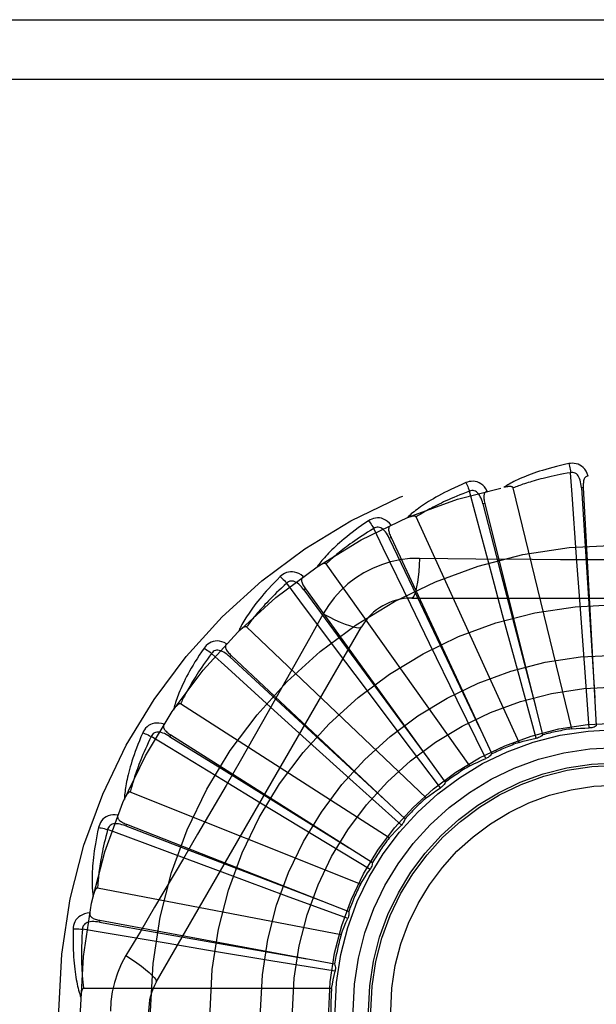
# Model space of a CAD drawing. Header units: inches. Extents: x 0 to 221, y 0 to 143.
# Tile 85 of 256: x 93.978 to 94.269, y 38.324 to 38.821. Entities that reach past the tile are written whole.
import ezdxf

# ---------------------------------------------------------------- set-up
doc = ezdxf.new("R2010")
doc.units = ezdxf.units.IN
doc.header["$LTSCALE"] = 12.1428571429
doc.header["$MEASUREMENT"] = 0
doc.linetypes.add('HIDDEN', pattern=[0.2, 0.1, -0.1])
doc.layers.add('RIGHTHAND_DOOR_ASSEMBLY', color=7, linetype='CONTINUOUS')

msp = doc.modelspace()

# ---------------------------------------------------------------- linework, layer by layer
at = {"layer": 'RIGHTHAND_DOOR_ASSEMBLY', "color": 8, "linetype": 'HIDDEN'}
for p, q in [((93.79596745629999, 38.8205901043), (94.85796745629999, 38.8205901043)), ((93.79596745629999, 38.7905901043), (94.88796745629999, 38.7905901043)), ((94.256673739, 38.4630290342), (94.22721122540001, 38.5844751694)), ((94.2625445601, 38.5846412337), (94.2615863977, 38.5845886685)), ((94.262544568, 38.5846410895), (94.2690815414, 38.4644669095)), ((94.2128783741, 38.5766668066), (94.211947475, 38.576433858)), ((94.2128784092, 38.5766666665), (94.24204036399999, 38.4599013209)), ((94.2301289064, 38.4561412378), (94.1782149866, 38.5698168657)), ((94.16561889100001, 38.5594371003), (94.16474890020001, 38.5590321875)), ((94.1656189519, 38.5594369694), (94.2163518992, 38.4503006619)), ((94.2607336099, 38.5278098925), (94.25916169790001, 38.5495067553)), ((94.2053672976, 38.4443542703), (94.1328782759, 38.5461508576)), ((94.2218555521, 38.5205197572), (94.2162058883, 38.5415270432)), ((94.12247419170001, 38.5335748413), (94.12169655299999, 38.533012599)), ((94.1224742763, 38.5335747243), (94.1929445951, 38.4360119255)), ((94.17602550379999, 38.5289234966), (94.38290940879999, 38.5289234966)), ((94.2630801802, 38.4961031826), (94.2607336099, 38.5278098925)), ((94.1850597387, 38.5060036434), (94.1755365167, 38.5255620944)), ((94.1314361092, 38.5209008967), (94.1245330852, 38.508525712)), ((94.2301602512, 38.4898301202), (94.2218555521, 38.5205197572)), ((94.04732446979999, 38.33517344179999), (94.1507664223, 38.5143401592)), ((94.1832838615, 38.4280941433), (94.0928396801, 38.5143324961)), ((94.15167606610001, 38.4847862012), (94.13862348, 38.5021889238)), ((94.199022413, 38.4774402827), (94.1850597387, 38.5060036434)), ((94.08500363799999, 38.500014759), (94.0843464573, 38.499315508)), ((94.08500374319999, 38.5000146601), (94.1726644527, 38.4175515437)), ((94.2655605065, 38.4634024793), (94.2630801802, 38.4961031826)), ((94.2387844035, 38.4581897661), (94.2301602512, 38.4898301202)), ((94.1707920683, 38.4593814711), (94.15167606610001, 38.4847862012)), ((94.21347869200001, 38.4480038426), (94.199022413, 38.4774402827)), ((94.1646767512, 38.4079485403), (94.05954629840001, 38.4755117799)), ((94.1229111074, 38.4576342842), (94.1068009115, 38.4722522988)), ((94.0545615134, 38.4599698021), (94.0540485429, 38.4591588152)), ((94.0545616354, 38.4599697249), (94.156244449, 38.3955867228)), ((94.1464895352, 38.4363063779), (94.1229111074, 38.4576342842)), ((94.1905579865, 38.4332128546), (94.1707920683, 38.4593814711)), ((94.09980450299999, 38.4255292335), (94.0812189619, 38.436834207)), ((94.1708507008, 38.414351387), (94.1464895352, 38.4363063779)), ((94.15021847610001, 38.3846455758), (94.03420144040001, 38.4310917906)), ((94.1269931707, 38.4090489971), (94.09980450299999, 38.4255292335)), ((94.0322480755, 38.4148872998), (94.0318978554, 38.4139938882)), ((94.0322482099, 38.4148872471), (94.1442780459, 38.3709113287)), ((94.1550691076, 38.3921011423), (94.1269931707, 38.4090489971)), ((94.08319138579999, 38.3896314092), (94.0628022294, 38.3972147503)), ((94.1130076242, 38.3785944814), (94.08319138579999, 38.3896314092)), ((94.1404315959, 38.3590274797), (94.0177211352, 38.3826779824)), ((94.1437835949, 38.3672663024), (94.1130076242, 38.3785944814)), ((94.0188697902, 38.3663966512), (94.0186949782, 38.3654531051)), ((94.01886993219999, 38.3663966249), (94.13719774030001, 38.3444171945)), ((94.0736721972, 38.3512382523), (94.0522163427, 38.3548258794)), ((94.1050383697, 38.3460435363), (94.0736721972, 38.3512382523)), ((94.13740205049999, 38.3407444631), (94.1050383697, 38.3460435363)), ((94.1356698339, 38.3320201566), (94.0107010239, 38.3320201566))]:
    msp.add_line(p, q, dxfattribs=at)
for points in [[(94.25521707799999, 38.5967067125), (94.2530378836, 38.5962387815), (94.2509582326, 38.5957622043), (94.2489797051, 38.5952803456), (94.2470958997, 38.5947940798), (94.2453023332, 38.594304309), (94.2435949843, 38.5938125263), (94.24196963, 38.5933196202), (94.24042250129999, 38.5928269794), (94.2389496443, 38.5923355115), (94.23754746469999, 38.5918465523), (94.2362121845, 38.5913610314), (94.23494045, 38.5908803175), (94.23372835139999, 38.5904059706), (94.2325738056, 38.5899377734), (94.2314739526, 38.5894760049), (94.2304273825, 38.5890200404), (94.2294324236, 38.5885689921), (94.228487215, 38.5881232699), (94.2275901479, 38.58768257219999), (94.2267389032, 38.5872477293), (94.2259313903, 38.5868191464), (94.2251653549, 38.5863975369), (94.22443850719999, 38.5859841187), (94.2237488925, 38.5855775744), (94.2230936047, 38.5851765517), (94.22247337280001, 38.5847820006)], [(94.26496273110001, 38.5904702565), (94.2644748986, 38.5917379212), (94.2639035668, 38.592864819), (94.26324569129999, 38.5938587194), (94.26250839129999, 38.5947099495), (94.2616941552, 38.5954184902), (94.26081462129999, 38.5959834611), (94.25987170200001, 38.59640386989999), (94.2588981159, 38.5966909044), (94.25791860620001, 38.5968448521), (94.25696063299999, 38.5968899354), (94.25606421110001, 38.596845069), (94.25521707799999, 38.5967067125)], [(94.25521707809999, 38.5967067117), (94.2553702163, 38.5961061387), (94.2555302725, 38.5954173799), (94.2556916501, 38.594663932), (94.2558523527, 38.5938550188), (94.2560102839, 38.5930001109), (94.25615970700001, 38.5921297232)], [(94.2561599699, 38.5921297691), (94.25433587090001, 38.5918195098), (94.2525876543, 38.5915063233), (94.25091697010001, 38.5911897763), (94.2493188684, 38.590871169), (94.24778993, 38.5905514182), (94.24632721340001, 38.5902312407), (94.2449275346, 38.5899114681), (94.24358820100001, 38.5895926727), (94.2423062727, 38.5892755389), (94.2410793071, 38.5889605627), (94.2399046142, 38.5886483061), (94.238779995, 38.5883392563), (94.2377030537, 38.5880339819), (94.23667169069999, 38.5877328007), (94.23568358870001, 38.5874362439), (94.2347370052, 38.5871442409), (94.2338298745, 38.5868569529), (94.2329608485, 38.5865742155), (94.2321283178, 38.5862958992), (94.2313310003, 38.5860220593), (94.23056752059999, 38.5857526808), (94.2298365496, 38.5854878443), (94.22913672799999, 38.5852275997), (94.2284667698, 38.584972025), (94.2278247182, 38.5847212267), (94.22721122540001, 38.5844751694)], [(94.2615849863, 38.5845882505), (94.2614979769, 38.5856224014), (94.261367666, 38.586596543), (94.2611908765, 38.5875128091), (94.2609660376, 38.588367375), (94.2606886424, 38.5891589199), (94.2603588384, 38.5898803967), (94.2599773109, 38.59052942), (94.2595420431, 38.5910883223), (94.25905288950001, 38.5915387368), (94.25851550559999, 38.59187994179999), (94.2579332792, 38.5921038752), (94.2573311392, 38.5922173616), (94.2567380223, 38.5922256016), (94.25615562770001, 38.59212943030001)], [(94.25916169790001, 38.5495067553), (94.25692929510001, 38.5811090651), (94.2561599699, 38.5921297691)], [(94.20339990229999, 38.5871275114), (94.2013486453, 38.5862556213), (94.1993967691, 38.5853940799), (94.1975451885, 38.5845464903), (94.1957874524, 38.5837124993), (94.19411898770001, 38.5828921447), (94.1925355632, 38.5820861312), (94.1910328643, 38.5812945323), (94.18960692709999, 38.580517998), (94.1882536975, 38.5797566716), (94.1869693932, 38.5790111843), (94.18575012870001, 38.578281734), (94.18459235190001, 38.5775690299), (94.1834919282, 38.5768738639), (94.1824468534, 38.5761956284), (94.1814542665, 38.5755340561), (94.180512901, 38.5748882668), (94.17962128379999, 38.5742570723), (94.1787775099, 38.573640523), (94.17798005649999, 38.5730380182), (94.1772264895, 38.5724499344), (94.1765146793, 38.5718762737), (94.17584227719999, 38.57131731), (94.17520680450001, 38.570773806), (94.1746065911, 38.5702440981), (94.1740390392, 38.5697263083), (94.173504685, 38.56922150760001)], [(94.2141496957, 38.5828481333), (94.21343077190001, 38.5840005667), (94.21265649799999, 38.5849989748), (94.2118224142, 38.5858504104), (94.2109373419, 38.5865467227), (94.21000372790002, 38.5870883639), (94.2090331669, 38.5874766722), (94.20802772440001, 38.587711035), (94.20701741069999, 38.58780863), (94.20602646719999, 38.5877744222), (94.20507727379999, 38.5876373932), (94.2042055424, 38.5874236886), (94.20339990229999, 38.5871275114)], [(94.2033999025, 38.5871275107), (94.2036639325, 38.5865667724), (94.2039514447, 38.5859207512), (94.20425249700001, 38.58521145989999), (94.2045633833, 38.584447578), (94.20488025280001, 38.5836380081), (94.2051916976, 38.5828116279)], [(94.2649660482, 38.5904703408), (94.2645093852, 38.59040046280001), (94.2641030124, 38.5902549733), (94.2637463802, 38.590028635), (94.26344113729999, 38.5897371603), (94.2631914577, 38.5893940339), (94.2629892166, 38.5890007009), (94.2628289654, 38.588560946), (94.26270685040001, 38.5880812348), (94.26261870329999, 38.5875678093), (94.26256002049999, 38.5870251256), (94.26252556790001, 38.5864592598), (94.26251336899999, 38.5858715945), (94.2625192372, 38.5852659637), (94.262544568, 38.5846410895)], [(94.20519194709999, 38.5828117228), (94.2034595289, 38.5821618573), (94.2018021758, 38.5815234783), (94.2002215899, 38.5808964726), (94.1987126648, 38.5802811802), (94.19727186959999, 38.5796778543), (94.19589618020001, 38.5790866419), (94.19458231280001, 38.578507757), (94.193327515, 38.5779412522), (94.1921287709, 38.5773872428), (94.1909835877, 38.5768457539), (94.18988921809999, 38.5763168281), (94.18884341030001, 38.5758005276), (94.1878437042, 38.5752969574), (94.18688797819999, 38.5748060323), (94.18597385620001, 38.5743278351), (94.1850996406, 38.5738619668), (94.1842632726, 38.573408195), (94.1834634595, 38.5729661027), (94.18269864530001, 38.5725352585), (94.18196756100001, 38.5721154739), (94.1812688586, 38.5717064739), (94.1806012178, 38.5713080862), (94.17996329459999, 38.5709201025), (94.1793538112, 38.5705423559), (94.1787708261, 38.5701745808), (94.1782149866, 38.5698168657)], [(94.2119461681, 38.5764331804), (94.2116650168, 38.5774321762), (94.2113527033, 38.5783640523), (94.2110057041, 38.5792303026), (94.2106232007, 38.5800268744), (94.2102010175, 38.5807516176), (94.2097406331, 38.5813976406), (94.2092431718, 38.5819627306), (94.20870999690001, 38.5824291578), (94.2081444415, 38.5827788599), (94.20755219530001, 38.5830121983), (94.2069381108, 38.58312189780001), (94.2063253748, 38.5831193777), (94.20574141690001, 38.5830152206), (94.2051877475, 38.5828105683)], [(94.2162058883, 38.5415270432), (94.2080330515, 38.572135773), (94.20519194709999, 38.5828117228)], [(94.2141536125, 38.5828491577), (94.2137180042, 38.5826939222), (94.2133462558, 38.5824740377), (94.213038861, 38.582184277), (94.2127943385, 38.5818403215), (94.212614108, 38.5814561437), (94.2124899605, 38.5810316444), (94.2124158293, 38.5805695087), (94.2123867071, 38.5800753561), (94.21239731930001, 38.5795545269), (94.2124424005, 38.5790105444), (94.21251566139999, 38.5784483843), (94.21261489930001, 38.5778690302), (94.21273527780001, 38.5772754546), (94.2128784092, 38.5766666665)], [(94.22721122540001, 38.5844751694), (94.2271395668, 38.5846325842), (94.22703430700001, 38.5847645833), (94.22689189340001, 38.5848694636), (94.22672298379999, 38.5849523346), (94.22653631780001, 38.5850169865), (94.226334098, 38.5850656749), (94.2261217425, 38.585101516), (94.225898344, 38.5851257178), (94.2256645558, 38.5851403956), (94.2254211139, 38.5851459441), (94.2251688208, 38.585143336), (94.22490813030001, 38.5851329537), (94.2246401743, 38.5851155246), (94.2243637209, 38.5850909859), (94.2240782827, 38.585059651), (94.2237827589, 38.5850211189), (94.2234762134, 38.5849754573), (94.2231576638, 38.5849215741), (94.22282565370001, 38.5848582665), (94.2224806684, 38.5847859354)], [(94.2615863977, 38.5845886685), (94.26361540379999, 38.5523833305), (94.268328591, 38.478648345)], [(94.211947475, 38.576433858), (94.2200347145, 38.5451945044), (94.238617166, 38.4736839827)], [(94.1543320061, 38.5679149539), (94.15248282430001, 38.5666706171), (94.15072926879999, 38.5654552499), (94.14907155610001, 38.5642725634), (94.1475034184, 38.56312099), (94.14602035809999, 38.5619997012), (94.14461808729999, 38.5609085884), (94.1432923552, 38.5598469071), (94.1420391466, 38.5588145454), (94.1408544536, 38.5578108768), (94.1397344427, 38.5568358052), (94.1386752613, 38.5558887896), (94.13767328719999, 38.5549698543), (94.13672431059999, 38.5540789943), (94.13582647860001, 38.5532152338), (94.1349770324, 38.5523777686), (94.1341748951, 38.551565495), (94.13341884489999, 38.5507769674), (94.1327070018, 38.5500118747), (94.1320379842, 38.5492693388), (94.1314093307, 38.5485492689), (94.1308189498, 38.5478512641), (94.1302644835, 38.5471751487), (94.1297433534, 38.5465212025), (94.12925423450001, 38.545887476), (94.1287949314, 38.5452716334), (94.12836576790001, 38.5446748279)], [(94.1656974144, 38.5657473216), (94.164773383, 38.5667428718), (94.16382415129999, 38.567576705), (94.1628440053, 38.5682549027), (94.1618431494, 38.5687711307), (94.1608239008, 38.5691262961), (94.1597973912, 38.5693239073), (94.1587657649, 38.5693637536), (94.1577552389, 38.5692683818), (94.1567886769, 38.569047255), (94.15588256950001, 38.5687330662), (94.15506703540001, 38.5683582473), (94.1543320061, 38.5679149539)], [(94.1543320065, 38.5679149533), (94.15469738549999, 38.5674143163), (94.1551019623, 38.5668343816), (94.1555318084, 38.5661948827), (94.15598164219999, 38.5655036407), (94.1564459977, 38.5647686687), (94.1569082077, 38.5640161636)], [(94.1782149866, 38.5698168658), (94.178114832, 38.5699578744), (94.1779864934, 38.5700675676), (94.17782680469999, 38.5701436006), (94.1776452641, 38.5701930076), (94.177449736, 38.5702211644), (94.1772419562, 38.5702307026), (94.17702665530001, 38.5702257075), (94.17680271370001, 38.5702071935), (94.1765703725, 38.5701773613), (94.1763302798, 38.5701367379), (94.17608303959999, 38.57008643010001), (94.175829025, 38.5700268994), (94.17556920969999, 38.5699590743), (94.17530239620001, 38.5698826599), (94.1750280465, 38.5697978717), (94.1747451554, 38.5697041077), (94.1744528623, 38.5696012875), (94.17415019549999, 38.5694880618), (94.1738357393, 38.569362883), (94.17350996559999, 38.5692262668)], [(94.1569084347, 38.564016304), (94.1553303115, 38.5630503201), (94.15382372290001, 38.5621098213), (94.1523903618, 38.5611950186), (94.15102514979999, 38.5603052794), (94.14972457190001, 38.5594401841), (94.14848563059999, 38.5585993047), (94.14730506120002, 38.55778223), (94.14618015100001, 38.5569884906), (94.1451079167, 38.5562176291), (94.144085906, 38.5554691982), (94.14311141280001, 38.55474272), (94.1421822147, 38.5540378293), (94.1412958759, 38.5533541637), (94.14045032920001, 38.5526912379), (94.1396432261, 38.5520486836), (94.1388729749, 38.5514257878), (94.13813759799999, 38.5508219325), (94.137435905, 38.5502364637), (94.1367664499, 38.5496686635), (94.1361280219, 38.5491181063), (94.13551934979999, 38.5485842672), (94.1349391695, 38.548066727), (94.13438620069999, 38.5475650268), (94.13385922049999, 38.5470787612), (94.1333563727, 38.5466073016), (94.1328782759, 38.5461508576)], [(94.1647477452, 38.5590312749), (94.1642826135, 38.5599590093), (94.16379958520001, 38.5608149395), (94.1632949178, 38.5615998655), (94.1627685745, 38.562309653), (94.1622168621, 38.5629414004), (94.1616425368, 38.5634886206), (94.16104712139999, 38.5639493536), (94.16043530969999, 38.5643064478), (94.159813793, 38.5645427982), (94.1591880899, 38.5646598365), (94.158564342, 38.5646513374), (94.1579631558, 38.5645329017), (94.1574094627, 38.5643201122), (94.15690452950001, 38.5640143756)], [(94.1755365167, 38.5255620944), (94.1617186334, 38.5540709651), (94.1569084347, 38.564016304)], [(94.1657004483, 38.5657486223), (94.16530247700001, 38.5655140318), (94.16497929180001, 38.5652279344), (94.1647323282, 38.5648852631), (94.1645572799, 38.5645012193), (94.1644530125, 38.5640898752), (94.1644114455, 38.5636495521), (94.16442611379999, 38.5631817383), (94.1644910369, 38.5626910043), (94.1646000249, 38.5621815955), (94.1647472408, 38.5616559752), (94.16492556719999, 38.5611178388), (94.16513265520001, 38.5605677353), (94.1653631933, 38.5600076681), (94.1656189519, 38.5594369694)], [(94.16474890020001, 38.5590321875), (94.1786020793, 38.52988789), (94.21038217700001, 38.4631864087)], [(94.180008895, 38.5489444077), (94.1750746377, 38.548794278), (94.1702072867, 38.5482101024), (94.1654218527, 38.5471943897), (94.1607514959, 38.5457559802), (94.1562203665, 38.5439023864), (94.151871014, 38.5416495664), (94.1477425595, 38.539011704), (94.14386589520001, 38.5360149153), (94.14027441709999, 38.5326880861), (94.13699030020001, 38.5290466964), (94.1340412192, 38.5251134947), (94.1314361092, 38.5209008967)], [(94.180008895, 38.5489444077), (94.1798133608, 38.5455590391), (94.17955946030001, 38.5423751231), (94.179256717, 38.5394922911), (94.17890639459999, 38.5368928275), (94.17850857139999, 38.5345818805), (94.178068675, 38.5326196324), (94.1775928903, 38.5310379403), (94.1770883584, 38.5298752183), (94.1765607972, 38.5291631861), (94.17602550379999, 38.5289234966)], [(94.2368076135, 38.5482925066), (94.20838781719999, 38.5485712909), (94.1942284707, 38.5487349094), (94.180008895, 38.5489444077)], [(94.36475728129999, 38.5487350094), (94.3364259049, 38.5484278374), (94.3222150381, 38.5482981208), (94.3079855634, 38.5482055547), (94.2937559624, 38.5481383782), (94.27951724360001, 38.5481215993), (94.265277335, 38.5481353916), (94.25104278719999, 38.5482009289), (94.2368076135, 38.5482925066)], [(94.12135707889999, 38.5397858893), (94.1202613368, 38.5405885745), (94.119171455, 38.541227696), (94.1180806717, 38.5417081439), (94.1170002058, 38.5420256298), (94.1159321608, 38.5421814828), (94.1148868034, 38.5421812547), (94.11386627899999, 38.5420251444), (94.11289206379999, 38.5417402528), (94.1119848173, 38.5413401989), (94.1111545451, 38.540860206), (94.1104246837, 38.5403378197), (94.10978683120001, 38.5397634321)], [(94.1328782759, 38.5461508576), (94.1327532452, 38.5462703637), (94.13260646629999, 38.5463537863), (94.132435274, 38.546398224), (94.13224766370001, 38.5464123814), (94.13205034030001, 38.54640302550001), (94.13184451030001, 38.5463730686), (94.1316340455, 38.5463274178), (94.13141765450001, 38.5462668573), (94.13119515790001, 38.5461935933), (94.130967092, 38.5461082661), (94.1307338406, 38.546012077), (94.1304956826, 38.5459055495), (94.1302533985, 38.54578977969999), (94.1300058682, 38.5456642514), (94.1297525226, 38.5455290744), (94.12949248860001, 38.5453834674), (94.129220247, 38.5452240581), (94.1289491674, 38.5450587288), (94.12869222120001, 38.5448950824), (94.12844508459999, 38.5447305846)], [(94.10978683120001, 38.5397634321), (94.1082065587, 38.5381916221), (94.10671470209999, 38.5366663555), (94.1053107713, 38.5351913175), (94.1039889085, 38.5337637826), (94.1027448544, 38.5323820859), (94.1015744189, 38.5310453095), (94.100473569, 38.5297519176), (94.0994383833, 38.5285010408), (94.09846504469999, 38.5272913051), (94.0975498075, 38.526121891), (94.0966889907, 38.52499153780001), (94.09587903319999, 38.523899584), (94.0951158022, 38.522845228), (94.094397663, 38.5218271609), (94.09372205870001, 38.520844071), (94.0930881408, 38.5198946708), (94.0924949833, 38.5189773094), (94.0919407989, 38.5180913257), (94.09142439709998, 38.5172355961), (94.0909433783, 38.5164095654), (94.0904957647, 38.5156124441), (94.09007927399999, 38.5148436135), (94.0896913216, 38.5141028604), (94.0893309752, 38.5133880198), (94.08899652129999, 38.5126963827), (94.0886880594, 38.5120291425)], [(94.1097868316, 38.5397634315), (94.110240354, 38.5393409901), (94.11074737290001, 38.5388481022), (94.11129047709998, 38.5383015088), (94.1118630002, 38.5377078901), (94.11245805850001, 38.5370740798), (94.1130543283, 38.5364226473)], [(94.1216955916, 38.5330114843), (94.12106329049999, 38.5338344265), (94.1204270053, 38.5345834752), (94.11978290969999, 38.5352587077), (94.11913174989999, 38.5358560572), (94.11847044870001, 38.5363719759), (94.11780294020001, 38.5368006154), (94.1171310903, 38.5371403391), (94.1164627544, 38.5373751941), (94.11580773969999, 38.5374896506), (94.1151711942, 38.5374861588), (94.1145603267, 38.5373597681), (94.1139924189, 38.5371296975), (94.1134890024, 38.5368159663), (94.113051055, 38.5364201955)], [(94.12136024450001, 38.5397882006), (94.12101359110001, 38.5394822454), (94.1207502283, 38.5391399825), (94.12057255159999, 38.5387567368), (94.12047337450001, 38.5383465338), (94.12044883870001, 38.5379228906), (94.12049135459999, 38.537482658), (94.1205942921, 38.5370260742), (94.1207509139, 38.5365564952), (94.1209543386, 38.5360769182), (94.1211983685, 38.5355886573), (94.1214753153, 38.5350939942), (94.12178276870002, 38.5345930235), (94.1221151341, 38.534086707), (94.1224742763, 38.5335747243)], [(94.11305452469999, 38.5364228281), (94.1116877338, 38.535175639), (94.1103863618, 38.5339670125), (94.10915203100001, 38.5327974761), (94.1079798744, 38.53166544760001), (94.10686652, 38.5305698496), (94.10580910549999, 38.5295096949), (94.10480450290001, 38.5284839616), (94.1038501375, 38.5274916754), (94.1029431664, 38.5265318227), (94.1020812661, 38.5256035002), (94.10126187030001, 38.5247057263), (94.10048286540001, 38.523837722), (94.09974192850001, 38.5229986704), (94.09903712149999, 38.5221877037), (94.09836620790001, 38.521404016), (94.09772776, 38.5206466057), (94.0971199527, 38.5199144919), (94.09654174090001, 38.519206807), (94.09599184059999, 38.51852257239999), (94.0954691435, 38.5178611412), (94.0949725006, 38.5172217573), (94.09450075, 38.51660377), (94.09405272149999, 38.5160064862), (94.0936272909, 38.5154292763), (94.0932227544, 38.514871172), (94.0928396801, 38.5143324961)], [(94.13862348, 38.5021889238), (94.11965996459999, 38.5275675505), (94.11305452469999, 38.5364228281)], [(94.12169655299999, 38.533012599), (94.1408149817, 38.5070167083), (94.18464410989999, 38.4475350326)], [(94.1314343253, 38.5209018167), (94.1344650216, 38.5193778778), (94.13734999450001, 38.5180054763), (94.139998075, 38.5168261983), (94.1424243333, 38.5158299), (94.1446245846, 38.5150189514), (94.14654389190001, 38.5144187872), (94.1481516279, 38.5140399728), (94.1494107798, 38.513895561), (94.1502910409, 38.5139963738), (94.150766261, 38.51433988)], [(94.0928396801, 38.5143324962), (94.0926942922, 38.5144261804), (94.09253437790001, 38.5144803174), (94.0923578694, 38.5144915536), (94.0921709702, 38.5144699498), (94.0919789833, 38.5144234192), (94.0917825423, 38.5143550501), (94.0915845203, 38.5142703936), (94.09138350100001, 38.5141699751), (94.09117889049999, 38.5140559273), (94.0909710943, 38.5139289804), (94.0907602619, 38.5137903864), (94.0905465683, 38.5136407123), (94.09033057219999, 38.513481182), (94.09011127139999, 38.5133110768), (94.0898880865, 38.5131303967), (94.08966030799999, 38.5129382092), (94.08942698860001, 38.5127339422), (94.0891882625, 38.5125165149), (94.0889439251, 38.5122844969), (94.08869404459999, 38.5120383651)], [(94.1245330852, 38.508525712), (94.1106334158, 38.4838364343), (94.1036403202, 38.4714646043), (94.09660574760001, 38.4590952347), (94.0895491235, 38.4467384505), (94.0824442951, 38.4343989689), (94.07531239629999, 38.42207374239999), (94.06813836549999, 38.4097790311), (94.06094147, 38.3974967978)], [(94.08273126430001, 38.5059021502), (94.0815034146, 38.5064829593), (94.0803122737, 38.5069042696), (94.07915027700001, 38.507169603), (94.0780292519, 38.507276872), (94.0769510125, 38.5072277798), (94.0759245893, 38.5070297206), (94.07495205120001, 38.5066832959), (94.0740493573, 38.5062191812), (94.0732342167, 38.5056546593), (94.0725097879, 38.5050262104), (94.0718919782, 38.5043751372), (94.07137435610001, 38.503690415)], [(94.07137435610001, 38.503690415), (94.0701201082, 38.5018479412), (94.06894387, 38.5000679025), (94.06784446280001, 38.4983538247), (94.06681665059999, 38.496701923), (94.06585656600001, 38.4951097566), (94.0649602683, 38.493575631), (94.0641240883, 38.4920972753), (94.0633443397, 38.4906730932), (94.0626175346, 38.4893010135), (94.06194015, 38.4879795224), (94.06130881, 38.4867066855), (94.0607201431, 38.4854811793), (94.06017024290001, 38.4843014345), (94.0596577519, 38.4831658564), (94.0591804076, 38.4820726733), (94.0587376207, 38.4810204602), (94.05832879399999, 38.480007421), (94.05795229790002, 38.4790325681), (94.05760717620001, 38.4780945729), (94.0572911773, 38.4771924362), (94.0570025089, 38.4763250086), (94.0567390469, 38.4754912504), (94.0564982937, 38.4746904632), (94.0562797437, 38.4739203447), (94.056082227, 38.4731779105), (94.0559056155, 38.4724643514)], [(94.0713743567, 38.5036904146), (94.0718996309, 38.5033614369), (94.0724907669, 38.5029734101), (94.0731275, 38.5025394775), (94.07380202, 38.502064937), (94.0745062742, 38.501555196), (94.075215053, 38.5010283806)], [(94.08434572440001, 38.4993142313), (94.0835691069, 38.5000026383), (94.0828025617, 38.500617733), (94.08204231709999, 38.5011588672), (94.08128987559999, 38.5016221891), (94.0805428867, 38.5020036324), (94.07980632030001, 38.5022981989), (94.0790823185, 38.502504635), (94.0783816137, 38.50260876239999), (94.0777167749, 38.5025971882), (94.07709239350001, 38.5024732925), (94.0765164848, 38.5022335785), (94.07600238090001, 38.5019001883), (94.0755674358, 38.5014968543), (94.07521230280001, 38.5010253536)], [(94.08273382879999, 38.5059048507), (94.0824514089, 38.505538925), (94.08225761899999, 38.5051530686), (94.08215568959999, 38.5047431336), (94.08213592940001, 38.5043215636), (94.0821920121, 38.5039009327), (94.0823170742, 38.503476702), (94.0825045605, 38.5030478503), (94.08274722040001, 38.502616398), (94.0830377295, 38.502183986), (94.0833697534, 38.5017507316), (94.083735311, 38.5013174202), (94.0841320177, 38.5008836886), (94.0845541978, 38.5004494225), (94.08500374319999, 38.5000146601)], [(94.0752152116, 38.5010285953), (94.0741091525, 38.4995452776), (94.07306003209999, 38.4981122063), (94.0720693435, 38.4967302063), (94.0711326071, 38.4953968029), (94.0702467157, 38.4941103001), (94.0694090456, 38.4928691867), (94.06861671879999, 38.4916718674), (94.0678673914, 38.4905168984), (94.0671584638, 38.489402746), (94.0664878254, 38.4883280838), (94.0658531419, 38.4872914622), (94.0652524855, 38.4862917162), (94.0646837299, 38.4853276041), (94.06414513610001, 38.4843979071), (94.0636346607, 38.4835014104), (94.06315109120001, 38.4826368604), (94.0626928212, 38.4818029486), (94.06225898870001, 38.4809986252), (94.06184851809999, 38.4802226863), (94.06146044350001, 38.4794742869), (94.06109377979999, 38.4787524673), (94.0607475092, 38.4780563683), (94.06042061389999, 38.4773850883), (94.060112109, 38.476737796), (94.059820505, 38.4761132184), (94.05954629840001, 38.4755117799)], [(94.1068009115, 38.4722522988), (94.08337715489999, 38.4935834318), (94.0752152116, 38.5010285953)], [(94.0843464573, 38.499315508), (94.10803914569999, 38.4774075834), (94.16233320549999, 38.4272955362)], [(94.05954629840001, 38.4755117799), (94.05938580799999, 38.4755762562), (94.0592185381, 38.475599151), (94.05904309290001, 38.4755767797), (94.0588636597, 38.4755201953), (94.0586839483, 38.4754381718), (94.0585039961, 38.4753338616), (94.058325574, 38.475213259), (94.0581471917, 38.4750766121), (94.05796786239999, 38.4749259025), (94.05778784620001, 38.474761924), (94.057607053, 38.47458593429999), (94.05742554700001, 38.4743985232), (94.0572436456, 38.4742009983), (94.05706050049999, 38.4739924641), (94.0568755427, 38.4737728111), (94.05668825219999, 38.4735409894), (94.05649469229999, 38.4732917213), (94.0563045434, 38.4730375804), (94.05612721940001, 38.4727907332), (94.05595958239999, 38.4725471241)], [(94.0512160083, 38.465320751), (94.04990042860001, 38.465658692), (94.0486510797, 38.4658469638), (94.04745986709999, 38.46588759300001), (94.0463387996, 38.4657807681), (94.04528933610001, 38.4655285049), (94.0443189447, 38.465139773), (94.04342954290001, 38.4646155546), (94.0426309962, 38.4639889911), (94.0419374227, 38.4632804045), (94.04134502, 38.4625262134), (94.04086159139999, 38.4617699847), (94.04048290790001, 38.4609996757)], [(94.0512178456, 38.4653234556), (94.0510098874, 38.4649109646), (94.050892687, 38.4644955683), (94.0508701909, 38.4640737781), (94.0509305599, 38.4636560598), (94.05106523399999, 38.4632536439), (94.05126832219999, 38.4628607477), (94.0515335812, 38.462475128), (94.0518535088, 38.4620973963), (94.0522206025, 38.4617277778), (94.05262862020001, 38.4613651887), (94.05306957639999, 38.4610088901), (94.0535411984, 38.4606580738), (94.0540379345, 38.4603115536), (94.0545616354, 38.4599697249)], [(94.256673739, 38.4630290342), (94.25889711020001, 38.4631730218), (94.2611193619, 38.4632832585), (94.26334049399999, 38.4633597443), (94.2655605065, 38.4634024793)], [(94.2690815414, 38.4644669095), (94.2685454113, 38.4641529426), (94.2679843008, 38.4638925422), (94.26739247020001, 38.4636840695), (94.2667848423, 38.4635311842), (94.26617618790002, 38.4634377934), (94.2655605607, 38.4634024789)], [(94.04048290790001, 38.4609996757), (94.03960001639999, 38.4589531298), (94.03878190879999, 38.4569826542), (94.03802676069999, 38.4550914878), (94.0373301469, 38.4532749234), (94.0366887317, 38.4515298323), (94.03609896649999, 38.449853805), (94.03555767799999, 38.4482439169), (94.03506154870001, 38.4466979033), (94.0346075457, 38.4452130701), (94.0341924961, 38.4437872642), (94.03381345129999, 38.4424179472), (94.0334673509, 38.4411031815), (94.0331506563, 38.439840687), (94.03286233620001, 38.4386286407), (94.03260050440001, 38.43746487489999), (94.0323648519, 38.4363478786), (94.03215513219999, 38.4352757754), (94.03196993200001, 38.434247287), (94.0318085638, 38.4332609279), (94.0316690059, 38.4323152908), (94.0315497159, 38.43140890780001), (94.03144880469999, 38.4305403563), (94.0313639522, 38.4297084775), (94.03129509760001, 38.4289109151), (94.03124165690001, 38.4281445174), (94.0312032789, 38.4274104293)], [(94.0447581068, 38.4591128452), (94.04395275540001, 38.45744701), (94.0431938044, 38.4558412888), (94.0424825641, 38.4542967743), (94.041815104, 38.4528101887), (94.041188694, 38.4513792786), (94.040601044, 38.4500020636), (94.0400496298, 38.4486764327), (94.0395324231, 38.4474005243), (94.03904716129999, 38.4461723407), (94.0385920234, 38.4449901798), (94.0381649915, 38.4438521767), (94.03776439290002, 38.4427568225), (94.03738837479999, 38.4417024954), (94.0370354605, 38.4406876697), (94.0367038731, 38.4397107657), (94.03639265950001, 38.4387703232), (94.0361004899, 38.437864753), (94.0358267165, 38.4369928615), (94.035570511, 38.4361532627), (94.0353310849, 38.4353449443), (94.0351076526, 38.4345667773), (94.03489937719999, 38.4338177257), (94.0347054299, 38.4330967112), (94.0345250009, 38.4324027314), (94.0343568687, 38.4317342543), (94.03420144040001, 38.4310917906)], [(94.04048290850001, 38.4609996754), (94.0410609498, 38.4607760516), (94.0417148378, 38.4605069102), (94.04242218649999, 38.4602013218), (94.0431743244, 38.4598630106), (94.04396232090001, 38.4594957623), (94.0447579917, 38.4591126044)], [(94.0540480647, 38.4591574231), (94.0531551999, 38.4596864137), (94.0522860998, 38.4601453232), (94.0514371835, 38.4605328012), (94.0506106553, 38.4608453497), (94.0498049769, 38.4610785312), (94.0490259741, 38.4612283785), (94.04827598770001, 38.4612940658), (94.0475682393, 38.4612637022), (94.0469176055, 38.4611265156), (94.04632795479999, 38.4608866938), (94.04580781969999, 38.4605423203), (94.0453661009, 38.4601176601), (94.0450153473, 38.4596393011), (94.0447558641, 38.4591091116)], [(94.0812189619, 38.436834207), (94.0541815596, 38.4533468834), (94.0447581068, 38.4591128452)], [(94.0540485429, 38.4591588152), (94.08145917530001, 38.4421306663), (94.14425583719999, 38.403199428)], [(94.2301289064, 38.4561412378), (94.2322848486, 38.4567033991), (94.23444607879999, 38.4572322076), (94.23661259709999, 38.4577276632), (94.2387844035, 38.4581897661)], [(94.24204036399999, 38.4599013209), (94.24157334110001, 38.4594915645), (94.2410716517, 38.459129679), (94.2405299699, 38.458812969), (94.23996225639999, 38.4585478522), (94.23938227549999, 38.4583409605), (94.2387844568, 38.458189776)], [(94.2053672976, 38.4443542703), (94.20737788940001, 38.4453142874), (94.2093999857, 38.4462425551), (94.2114335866, 38.4471390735), (94.21347869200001, 38.4480038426)], [(94.2163518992, 38.4503006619), (94.21597086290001, 38.4498099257), (94.215546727, 38.4493596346), (94.2150747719, 38.448946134), (94.21456749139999, 38.4485783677), (94.21403714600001, 38.4482654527), (94.2134787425, 38.4480038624)], [(94.1832838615, 38.4280941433), (94.1850764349, 38.4294173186), (94.1868863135, 38.4307114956), (94.1887134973, 38.4319766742), (94.1905579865, 38.4332128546)], [(94.1929445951, 38.4360119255), (94.19266331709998, 38.4354579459), (94.1923320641, 38.4349355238), (94.1919468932, 38.4344401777), (94.19151838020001, 38.4339830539), (94.1910568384, 38.4335754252), (94.19055803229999, 38.4332128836)], [(94.03420144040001, 38.4310917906), (94.034031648, 38.4311247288), (94.03386306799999, 38.4311155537), (94.0336950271, 38.4310603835), (94.03352954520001, 38.4309708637), (94.03336860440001, 38.4308563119), (94.033211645, 38.4307198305), (94.0330592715, 38.4305676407), (94.0329099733, 38.4303997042), (94.0327624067, 38.4302177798), (94.0326166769, 38.4300226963), (94.03247245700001, 38.4298156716), (94.0323296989, 38.4295972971), (94.0321884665, 38.4293689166), (94.03204809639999, 38.4291294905), (94.0319080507, 38.4288788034), (94.0317680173, 38.428615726), (94.0316274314, 38.4283396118), (94.0314865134, 38.428048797), (94.0313452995, 38.4277411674), (94.0312037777, 38.4274174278)], [(94.0279503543, 38.4195084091), (94.0265945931, 38.419591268), (94.0253321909, 38.4195396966), (94.0241548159, 38.4193541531), (94.0230742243, 38.41903709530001), (94.0220914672, 38.4185907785), (94.0212121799, 38.4180254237), (94.0204380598, 38.4173423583), (94.01977252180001, 38.4165759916), (94.019225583, 38.4157489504), (94.0187866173, 38.4148962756), (94.01845504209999, 38.4140622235), (94.01822898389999, 38.4132341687)], [(94.0279517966, 38.4195122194), (94.0278255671, 38.419067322), (94.02778904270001, 38.4186369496), (94.02784676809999, 38.4182184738), (94.0279851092, 38.4178197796), (94.02819350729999, 38.4174501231), (94.0284672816, 38.4171027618), (94.0288007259, 38.4167743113), (94.0291863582, 38.4164639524), (94.0296167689, 38.4161704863), (94.0300860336, 38.4158916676), (94.0305864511, 38.4156252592), (94.0311159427, 38.4153700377), (94.0316692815, 38.4151237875), (94.0322482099, 38.4148872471)], [(94.01822898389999, 38.4132341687), (94.0177493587, 38.4110575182), (94.01731895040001, 38.4089678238), (94.0169353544, 38.4069679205), (94.0165951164, 38.4050523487), (94.0162955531, 38.4032174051), (94.0160336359, 38.401460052), (94.0158068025, 38.3997768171), (94.01561222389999, 38.398164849), (94.0154474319, 38.396620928), (94.0153097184, 38.3951423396), (94.01519666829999, 38.3937260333), (94.01510564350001, 38.3923695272), (94.01503360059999, 38.3910699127), (94.01497987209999, 38.3898252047), (94.0149430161, 38.3886329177), (94.014923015, 38.38749150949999), (94.0149199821, 38.3863990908), (94.0149327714, 38.3853541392), (94.014960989, 38.3843550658), (94.0150029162, 38.3834001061), (94.0150573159, 38.3824875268), (94.01512260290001, 38.3816155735), (94.01519671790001, 38.3807826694), (94.0152800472, 38.37998648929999), (94.0153726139, 38.3792238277), (94.0154738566, 38.3784957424)], [(94.01822898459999, 38.4132341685), (94.01883890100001, 38.4131239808), (94.0195319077, 38.4129834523), (94.0202843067, 38.412817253), (94.0210868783, 38.4126273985), (94.02193013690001, 38.4124159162), (94.022783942, 38.4121902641)], [(94.0318976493, 38.4139924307), (94.0309208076, 38.4143428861), (94.0299805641, 38.4146290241), (94.02907365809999, 38.4148488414), (94.0282029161, 38.4149993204), (94.0273676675, 38.4150758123), (94.0265743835, 38.4150755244), (94.02582551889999, 38.4149980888), (94.02513630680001, 38.4148343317), (94.0245233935, 38.4145764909), (94.0239897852, 38.4142294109), (94.02354422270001, 38.4137928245), (94.02319085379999, 38.4132922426), (94.0229369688, 38.4127561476), (94.0227825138, 38.4121864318)], [(94.0318978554, 38.4139938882), (94.0620357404, 38.4024609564), (94.13106537, 38.3761176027)], [(94.1646767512, 38.4079485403), (94.16618651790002, 38.4095870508), (94.167718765, 38.4112003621), (94.1692734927, 38.4127884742), (94.1708507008, 38.414351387)], [(94.1726644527, 38.4175515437), (94.1724909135, 38.4169501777), (94.17226486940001, 38.416374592), (94.17198474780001, 38.4158220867), (94.171654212, 38.415298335), (94.1712767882, 38.4148090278), (94.17085074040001, 38.4143514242)], [(94.0227840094, 38.4121905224), (94.0223084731, 38.4104023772), (94.02186712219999, 38.4086820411), (94.0214610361, 38.4070308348), (94.02108697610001, 38.4054447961), (94.02074268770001, 38.4039211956), (94.0204262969, 38.4024576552), (94.0201357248, 38.4010516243), (94.01986933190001, 38.3997008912), (94.01962527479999, 38.3984030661), (94.01940208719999, 38.397156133), (94.0191981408, 38.3959578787), (94.01901207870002, 38.3948065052), (94.0188423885, 38.3937000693), (94.01868790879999, 38.3926367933), (94.01854719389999, 38.39161479), (94.0184195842, 38.3906324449), (94.0183040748, 38.3896879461), (94.0182002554, 38.3887799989), (94.018107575, 38.3879070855), (94.0180254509, 38.3870680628), (94.01795332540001, 38.3862616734), (94.01789057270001, 38.3854867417), (94.0178365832, 38.3847420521), (94.0177907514, 38.3840264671), (94.01775216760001, 38.383338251), (94.0177211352, 38.3826779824)], [(94.0628022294, 38.3972147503), (94.0331283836, 38.4083121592), (94.0227840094, 38.4121905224)], [(94.06094147, 38.3974967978), (94.0464901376, 38.3730239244), (94.0392687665, 38.3608433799), (94.03197754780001, 38.3486336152)], [(94.156244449, 38.3955867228), (94.1561892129, 38.3949678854), (94.1560758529, 38.3943597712), (94.1559023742, 38.3937567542), (94.15567445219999, 38.393173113), (94.1553974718, 38.3926231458), (94.1550691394, 38.3921011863)], [(94.15021847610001, 38.3846455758), (94.1513908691, 38.3865402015), (94.15259010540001, 38.3884143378), (94.1538161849, 38.3902679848), (94.1550691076, 38.3921011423)], [(94.0177211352, 38.3826779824), (94.0175481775, 38.382678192), (94.0173843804, 38.3826372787), (94.01722981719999, 38.3825513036), (94.0170842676, 38.3824320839), (94.0169479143, 38.3822891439), (94.01681962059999, 38.3821254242), (94.0166988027, 38.38194714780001), (94.0165839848, 38.3817539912), (94.0164735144, 38.3815474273), (94.0163673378, 38.3813282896), (94.0162649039, 38.3810977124), (94.0161660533, 38.380856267), (94.0160705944, 38.3806052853), (94.01597807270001, 38.3803436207), (94.0158880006, 38.38007096), (94.0158002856, 38.3797861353), (94.0157144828, 38.3794883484), (94.0156311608, 38.3791761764), (94.01555079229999, 38.3788477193), (94.0154732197, 38.3785036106)], [(94.01377518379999, 38.3701209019), (94.01242824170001, 38.369945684), (94.01119841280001, 38.3696561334), (94.01007742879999, 38.3692511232), (94.0090763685, 38.3687352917), (94.00819583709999, 38.3681110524), (94.00743943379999, 38.3673895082), (94.00680857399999, 38.3665722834), (94.0063000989, 38.3656938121), (94.0059195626, 38.3647782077), (94.00564989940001, 38.3638578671), (94.0054821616, 38.3629761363), (94.0054168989, 38.3621202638)], [(94.0137758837, 38.3701241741), (94.01373612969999, 38.3696638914), (94.01378171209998, 38.3692346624), (94.01391759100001, 38.36883472), (94.0141288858, 38.3684693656), (94.0144034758, 38.3681458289), (94.0147380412, 38.3678565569), (94.0151276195, 38.3675971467), (94.0155650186, 38.3673653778), (94.01604319, 38.3671586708), (94.0165567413, 38.3669736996), (94.0170985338, 38.36680681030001), (94.0176667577, 38.3666564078), (94.0182567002, 38.3665193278), (94.01886993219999, 38.3663966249)], [(94.1442780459, 38.3709113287), (94.14434092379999, 38.370293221), (94.14434469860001, 38.3696746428), (94.1442884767, 38.369049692), (94.1441751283, 38.3684334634), (94.14400723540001, 38.3678410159), (94.14378361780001, 38.3672663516)], [(94.0186950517, 38.365451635), (94.0176695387, 38.3656108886), (94.01669213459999, 38.3657139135), (94.0157600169, 38.3657581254), (94.01487653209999, 38.3657410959), (94.01404190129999, 38.3656581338), (94.0132630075, 38.3655077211), (94.0125423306, 38.3652899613), (94.0118965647, 38.3649987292), (94.0113435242, 38.3646295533), (94.0108852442, 38.3641877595), (94.0105303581, 38.3636747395), (94.0102781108, 38.3631163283), (94.01013027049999, 38.3625418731), (94.0100864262, 38.3619532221)], [(94.0186949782, 38.3654531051), (94.0504708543, 38.3598322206), (94.12323854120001, 38.3470288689)], [(94.1404315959, 38.3590274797), (94.141224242, 38.3611097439), (94.1420471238, 38.3631769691), (94.1429002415, 38.3652291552), (94.1437835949, 38.3672663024)], [(94.0054168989, 38.3621202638), (94.005360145, 38.3598190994), (94.00533722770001, 38.3576159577), (94.0053451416, 38.3555139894), (94.0053810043, 38.353504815), (94.00544251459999, 38.3515807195), (94.00552705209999, 38.349742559), (94.0056322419, 38.3479901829), (94.00575584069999, 38.3463186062), (94.00589585, 38.3447240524), (94.0060503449, 38.3432025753), (94.0062174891, 38.3417501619), (94.00639604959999, 38.3403631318), (94.0065845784, 38.3390375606), (94.00678282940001, 38.3377701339), (94.00699047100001, 38.3365574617), (94.0072072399, 38.3353958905), (94.0074330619, 38.3342819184), (94.00766783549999, 38.3332117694), (94.0079115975, 38.332181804), (94.0081645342, 38.331188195), (94.0084262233, 38.3302271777), (94.0086991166, 38.3292950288), (94.0089862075, 38.3283862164), (94.00928621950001, 38.3275026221)], [(94.0054168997, 38.3621202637), (94.00603664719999, 38.3621274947), (94.00674372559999, 38.3621206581), (94.0075139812, 38.3620998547), (94.00833797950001, 38.3620653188), (94.0092060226, 38.362017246), (94.0100871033, 38.3619572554)], [(94.01008712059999, 38.3619575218), (94.00995858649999, 38.3601116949), (94.009850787, 38.3583389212), (94.0097645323, 38.3566407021), (94.0096973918, 38.3550125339), (94.00964766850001, 38.3534513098), (94.00961397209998, 38.3519543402), (94.0095947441, 38.3505187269), (94.0095887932, 38.3491419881), (94.0095947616, 38.3478214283), (94.00961159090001, 38.3465547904), (94.00963810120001, 38.345339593), (94.00967330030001, 38.3441738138), (94.009716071, 38.3430552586), (94.0097656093, 38.3419819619), (94.0098208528, 38.3409517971), (94.0098814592, 38.3399630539), (94.0099467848, 38.3390137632), (94.0100166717, 38.3381025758), (94.0100908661, 38.33722789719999), (94.0101690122, 38.3363884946), (94.0102508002, 38.3355830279), (94.0103358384, 38.3348102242), (94.01042375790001, 38.3340687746), (94.0105141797, 38.3333574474), (94.010606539, 38.3326743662), (94.0107010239, 38.3320201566)], [(94.0522163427, 38.3548258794), (94.02097854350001, 38.3601069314), (94.01008712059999, 38.3619575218)], [(94.03197754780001, 38.3486336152), (94.0296341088, 38.34427543), (94.0277024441, 38.3397539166), (94.026188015, 38.3350776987), (94.0251003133, 38.3302973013), (94.02444585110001, 38.3254644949), (94.0242257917, 38.3205901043)], [(94.03197754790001, 38.3486336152), (94.0348115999, 38.3467715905), (94.0374419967, 38.3449597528), (94.0397872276, 38.34325615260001), (94.04186327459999, 38.34165303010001), (94.043665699, 38.3401530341), (94.0451451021, 38.3387909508), (94.04627700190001, 38.3375880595), (94.0470316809, 38.3365697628), (94.04738453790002, 38.3357568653), (94.04732446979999, 38.33517344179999)], [(94.13719774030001, 38.3444171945), (94.13737645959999, 38.3438221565), (94.1374972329, 38.3432154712), (94.1375602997, 38.342591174), (94.1375656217, 38.3419646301), (94.1375128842, 38.341351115), (94.1374020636, 38.3407445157)], [(94.1356698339, 38.3320201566), (94.13605408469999, 38.3342148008), (94.1364708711, 38.3364004), (94.136920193, 38.3385769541), (94.13740205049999, 38.3407444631)], [(94.0107010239, 38.3320201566), (94.0105315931, 38.3319878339), (94.0103788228, 38.331916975), (94.0102435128, 38.3318037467), (94.0101232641, 38.3316596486), (94.0100164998, 38.3314940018), (94.0099215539, 38.3313095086), (94.00983669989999, 38.3311121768), (94.0097605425, 38.3309014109), (94.00969118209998, 38.330678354), (94.0096284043, 38.3304437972), (94.0095714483, 38.3301987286), (94.0095200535, 38.3299436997), (94.0094737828, 38.3296799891), (94.0094324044, 38.3294064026), (94.0093954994, 38.3291225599), (94.0093631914, 38.3288272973), (94.0093349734, 38.3285128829), (94.00931231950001, 38.3281986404), (94.0092966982, 38.3279034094), (94.0092876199, 38.3276209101)]]:
    msp.add_lwpolyline(points, dxfattribs=at)
for radius in [0.2812500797, 0.2702837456, 0.235, 0.205, 0.179592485, 0.1635, 0.1452498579, 0.1420000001, 0.133, 0.12525, 0.124, 0.1139999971]:
    msp.add_circle((94.2794674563, 38.3205901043), radius, dxfattribs=at)
for centre, radius, start, end in [((94.17602550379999, 38.4997568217), 0.0291666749, 90, 150), ((94.2794674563, 38.3205901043), 0.1442511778, 99.0916451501, 105.0378919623), ((94.2794674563, 38.3205901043), 0.1442511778, 110.0007360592, 115.9469828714), ((94.2794674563, 38.3205901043), 0.1442511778, 120.9098269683, 126.8560737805), ((94.2794674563, 38.3205901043), 0.1442511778, 131.8189178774, 137.7651646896), ((94.2794674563, 38.3205901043), 0.1442511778, 142.7280087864, 148.6742555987), ((94.2794674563, 38.3205901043), 0.1442511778, 153.6370996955, 159.5833465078), ((94.2794674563, 38.3205901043), 0.1442511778, 164.5461906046, 170.4924374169), ((94.07258355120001, 38.3205901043), 0.0291666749, 150, 210), ((94.2794674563, 38.3205901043), 0.1442511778, 175.4552815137, 181.401528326)]:
    msp.add_arc(centre, radius, start, end, dxfattribs=at)

doc.saveas('drawing.dxf')
